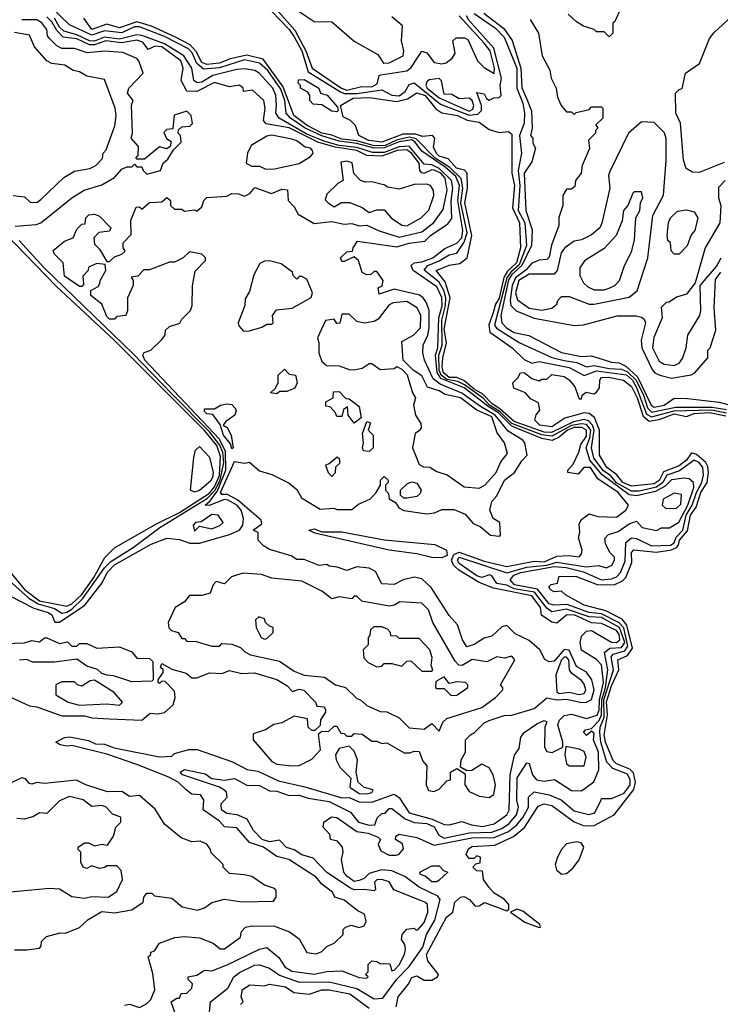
# Model space of a CAD drawing. Extents: x 2668140 to 2765664, y 823621 to 955240.
# Tile 25 of 256: x 2691406 to 2694210, y 853306 to 857249. Entities that reach past the tile are written whole.
import ezdxf

# ---------------------------------------------------------------- set-up
doc = ezdxf.new("R2010")
doc.units = 0

msp = doc.modelspace()

# ---------------------------------------------------------------- linework, layer by layer
at = {"layer": '0CON02XD'}
for points in [[(2691938.3, 853428.3), (2691920, 853495), (2691930, 853505), (2691930, 853515), (2691945, 853520), (2691965, 853550), (2692027, 853573), (2692065, 853576.7), (2692125, 853571.2), (2692180.7, 853550.7), (2692208.3, 853528.3), (2692225, 853527.5), (2692290, 853575), (2692293, 853597), (2692310, 853615), (2692335, 853620), (2692425, 853618), (2692485.7, 853595.7), (2692525, 853567.5), (2692555, 853512.5), (2692593, 853507), (2692615, 853517.5), (2692635, 853537.5), (2692665, 853550), (2692700, 853585), (2692700, 853605), (2692710, 853615), (2692733, 853623), (2692765, 853612.5), (2692785, 853620), (2692793, 853637), (2692786.2, 853666.2), (2692759.3, 853679.3), (2692705, 853722.5), (2692667.5, 853735), (2692657.5, 853755), (2692615, 853786.7), (2692592.5, 853815), (2692482.5, 853885), (2692435, 853898), (2692381.2, 853935), (2692325, 853954), (2692275, 854012.5), (2692225, 854016.7), (2692205, 854038.8), (2692140, 854085), (2692142.5, 854125), (2692130, 854145), (2692095, 854147.5), (2692072.5, 854165), (2692040, 854195), (2692003.3, 854215), (2691875, 854265.6), (2691755, 854307.1), (2691615, 854342), (2691595, 854339.2), (2691567.5, 854345), (2691550, 854355), (2691585, 854374), (2691605, 854377.1), (2691681.7, 854361.7), (2691708.8, 854348.8), (2691745, 854348.1), (2691783.3, 854333.3), (2691965, 854296.2), (2692015, 854300), (2692025, 854310), (2692083.3, 854326.7), (2692116.1, 854326.1), (2692257.1, 854277.1), (2692315.9, 854245.9), (2692358.7, 854238.7), (2692441.2, 854201.2), (2692546.9, 854176.9), (2692695, 854132.5), (2692724.2, 854134.2), (2692765, 854116.4), (2692815, 854115.4), (2692905, 854147.1), (2692925, 854134.2), (2692965, 854072.5), (2693057.1, 854047.1), (2693105, 854026.2), (2693126.1, 854023.9), (2693175, 854037.5), (2693213.9, 854023.9), (2693257.7, 854017.7), (2693305, 854028), (2693355, 854064), (2693365, 854082.5), (2693368.6, 854225), (2693386.1, 854303.9), (2693405, 854330), (2693412, 854375), (2693425, 854393.8), (2693475, 854428.8), (2693505, 854442.5), (2693515, 854437.5), (2693507.5, 854415), (2693506.7, 854335), (2693515, 854317.5), (2693536.4, 854313.6), (2693580, 854335), (2693580, 854355), (2693560, 854425), (2693566.4, 854443.6), (2693585, 854462.5), (2693615, 854468), (2693675, 854450.8), (2693716.8, 854463.2), (2693725, 854483.3), (2693726.1, 854525), (2693741.8, 854595), (2693734, 854665), (2693715, 854686.2), (2693655, 854723.8), (2693649.4, 854755), (2693655, 854780), (2693675, 854800), (2693695, 854803.3), (2693775, 854755.8), (2693795, 854754.4), (2693808.1, 854765), (2693805, 854786.2), (2693795, 854802.5), (2693735, 854831.2), (2693695, 854833.8), (2693624.5, 854865.5), (2693595, 854864), (2693555, 854832.5), (2693535, 854836.7), (2693494.2, 854864.2), (2693490.6, 854895), (2693455, 854941.9), (2693302.1, 854972.1), (2693245, 854995.6), (2693163.8, 855043.8), (2693142.5, 855065), (2693134.2, 855085), (2693143.4, 855106.6), (2693165, 855117.1), (2693265, 855080.6), (2693355, 855058.6), (2693465, 855080), (2693505, 855077.1), (2693555, 855100.8), (2693605, 855103.3), (2693645, 855097.5), (2693655, 855110), (2693656.7, 855125), (2693642.5, 855175), (2693647.5, 855195), (2693645, 855230), (2693655, 855247.5), (2693685, 855270), (2693719.3, 855259.3), (2693795, 855256.7), (2693832.5, 855285), (2693842.5, 855305), (2693801.2, 855355), (2693720, 855410), (2693690, 855455), (2693663.9, 855456.1), (2693641.7, 855428.3), (2693600, 855435), (2693600, 855445), (2693620.7, 855469.3), (2693643.3, 855516.7), (2693651.7, 855548.3), (2693675, 855581.2), (2693674.2, 855605), (2693655.4, 855615.4), (2693625, 855615.3), (2693598.1, 855605), (2693565, 855577.3), (2693536.4, 855563.6), (2693495, 855572.1), (2693375, 855620.6), (2693321.9, 855675), (2693285, 855696.7), (2693185, 855774.1), (2693091.6, 855811.6), (2693076.4, 855836.4), (2693070.7, 855905), (2693079.6, 855935), (2693084, 856055), (2693096.3, 856103.7), (2693095, 856136.7), (2693075, 856179.2), (2692981.2, 856245), (2692973.3, 856265), (2692984.2, 856275.8), (2693015, 856279.4), (2693058.8, 856295), (2693107.9, 856332.1), (2693155, 856354.2), (2693175, 856376), (2693179.6, 856405), (2693159.7, 856525), (2693166.5, 856585), (2693151.5, 856621.5), (2693108.6, 856658.7), (2693015, 856722.5), (2692988.8, 856758.8), (2692975, 856767.5), (2692925, 856759.3), (2692865, 856735.7), (2692824.8, 856734.8), (2692755, 856753.6), (2692685, 856762), (2692615, 856783.4), (2692547.8, 856815), (2692489.5, 856855), (2692472.7, 856875), (2692466.9, 856925), (2692450.4, 856970.4), (2692398.8, 857045), (2692365, 857075.6), (2692305, 857088.5), (2692205, 857056.8), (2692141.2, 857051.2), (2692115, 857073.3), (2692095.8, 857115.8), (2692081.9, 857131.9), (2691985, 857182.5), (2691885, 857220.4), (2691865, 857220.4), (2691815, 857197.1), (2691745, 857204.7), (2691695, 857187.1), (2691605, 857228.6), (2691530.9, 857300.9)], [(2692412.5, 857285), (2692485, 857210), (2692505, 857180.8), (2692535.4, 857125), (2692560.7, 857040.7), (2692690, 856960), (2692705, 856953.6), (2692755, 856953.8), (2692855, 856968.6), (2692895, 856946.4), (2692925, 856944.6), (2692948.6, 856961.4), (2692965, 856990), (2692985, 856996.7), (2693090.6, 856910.6), (2693205, 856866.2), (2693239.4, 856870.6), (2693253.8, 856885), (2693253.8, 856905), (2693235, 856957.5), (2693265, 856952.5), (2693273.6, 856933.6), (2693285, 856927.5), (2693303.6, 856936.4), (2693325, 856937.5), (2693332.5, 856945), (2693328.6, 856985), (2693334.4, 857015), (2693303.3, 857135), (2693203, 857247), (2693194.2, 857265)], [(2692435, 857288.8), (2692507.4, 857207.4), (2692551.5, 857125), (2692575.8, 857055), (2692694.3, 856974.3), (2692715, 856967.3), (2692775, 856981.4), (2692815, 856980), (2692837.1, 856992.9), (2692844.4, 857025), (2692851.1, 857028.9), (2692955.6, 857044.4), (2692972.5, 857057.5), (2693015, 857123.3), (2693035, 857115.8), (2693065, 857078), (2693095, 857072.5), (2693113.3, 857076.7), (2693136.2, 857095), (2693148.8, 857115), (2693140, 857165), (2693153.3, 857176.7), (2693186.1, 857176.1), (2693199.5, 857169.5), (2693238, 857085), (2693265, 857057.5), (2693305, 857033.3), (2693306.2, 857055), (2693288.5, 857125), (2693265, 857155.6), (2693164.2, 857265)], [(2692525, 857282.5), (2692585, 857242.5), (2692655, 857240), (2692745, 857162.5), (2692839.3, 857109.3), (2692862.5, 857075), (2692885, 857076), (2692940, 857105), (2692943.8, 857125), (2692934, 857165), (2692937.5, 857225), (2692895, 857260)], [(2693225, 857274.2), (2693310, 857215), (2693345, 857178.8), (2693396.2, 857055), (2693395.5, 856975), (2693420, 856915), (2693425.6, 856875), (2693425.5, 856834.5), (2693406.7, 856785), (2693414.3, 856715), (2693401.1, 856645), (2693407.5, 856585), (2693401.5, 856485), (2693427.8, 856435), (2693434.4, 856345), (2693405, 856267.5), (2693371.5, 856238.5), (2693355.2, 856214.8), (2693305.8, 856025), (2693313.6, 856013.6), (2693405, 855955.8), (2693535, 855895.8), (2693585, 855884.4), (2693636.2, 855876.2), (2693675, 855859.2), (2693705, 855864.4), (2693765, 855851.5), (2693815, 855849.2), (2693839, 855839), (2693872.7, 855805), (2693902.2, 855745), (2693918.2, 855695), (2693935, 855677.5), (2694032.6, 855697.4), (2694177.6, 855697.6), (2694235, 855687.9)], [(2693264, 857275), (2693343.8, 857213.8), (2693376.3, 857166.3), (2693412.1, 857055), (2693415.7, 856975.7), (2693435, 856931.2), (2693453.9, 856883.9), (2693456.7, 856815), (2693450, 856785), (2693460, 856775), (2693460, 856755), (2693470, 856735), (2693455, 856680), (2693424.3, 856635), (2693432, 856485), (2693457, 856407), (2693454.5, 856345), (2693415.6, 856264.4), (2693375, 856229.1), (2693362.2, 856207.8), (2693332.1, 856065), (2693335.8, 856035), (2693354, 856015), (2693385, 855996), (2693443.9, 855983.9), (2693575, 855916.2), (2693655, 855900), (2693695, 855902.5), (2693775, 855877.5), (2693805, 855874.2), (2693831.8, 855861.8), (2693878.8, 855818.8), (2693933.3, 855705), (2693945, 855696.9), (2693985.3, 855704.7), (2694025, 855733.8), (2694078.3, 855731.7), (2694205, 855717.5), (2694245, 855706.7)], [(2693805, 857280), (2693788.3, 857241.7), (2693780, 857235), (2693780, 857195), (2693765, 857180), (2693745, 857200), (2693715, 857200), (2693705, 857210), (2693663, 857223), (2693635, 857240), (2693600.7, 857270.7)], [(2691346.1, 854546.1), (2691445, 854501.2), (2691475, 854496.7), (2691575, 854461.2), (2691665, 854461.2), (2691695, 854453.3), (2691765, 854448.8), (2691895, 854443.3), (2691928.3, 854471.7), (2691958.8, 854468.8), (2691986, 854474), (2692020, 854505), (2692027.5, 854535), (2692025, 854560), (2691988.3, 854598.3), (2691975, 854600), (2691965, 854590), (2691960, 854595), (2691960, 854605), (2691980, 854635), (2691980, 854645), (2691970, 854655), (2691975, 854670), (2692015, 854647.5), (2692071.7, 854631.7), (2692095, 854612.5), (2692115, 854612.5), (2692165, 854632.5), (2692215, 854630), (2692245, 854642.5), (2692295, 854630), (2692345, 854632.5), (2692435, 854606.7), (2692475, 854582.5), (2692498.3, 854558.3), (2692525, 854567.5), (2692543.6, 854563.6), (2692590, 854515), (2692595, 854500), (2692625, 854497.5), (2692630, 854485), (2692630, 854475), (2692610, 854445), (2692608.3, 854421.7), (2692587.5, 854402.5), (2692575, 854402.5), (2692560, 854415), (2692558.3, 854448.3), (2692505, 854460), (2692455, 854432.5), (2692423.6, 854426.4), (2692390, 854405), (2692340.7, 854389.3), (2692340, 854365), (2692415, 854277.5), (2692435, 854267.5), (2692495, 854260), (2692525, 854262.5), (2692575, 854287.5), (2692610, 854325), (2692601.7, 854388.3), (2692615, 854400), (2692641.7, 854398.3), (2692665, 854420), (2692675, 854420), (2692691.7, 854391.7), (2692705, 854390), (2692715, 854380), (2692735, 854380), (2692745, 854390), (2692777, 854387), (2692815, 854360), (2692835, 854360), (2692855, 854350), (2692875, 854352.5), (2692945, 854312.5), (2692966.7, 854313.3), (2692985, 854320), (2693005, 854317.5), (2693019.3, 854279.3), (2693035, 854260), (2693032.5, 854185), (2693041.7, 854161.7), (2693065, 854157.5), (2693085, 854167.5), (2693115, 854200), (2693130, 854205), (2693130, 854235), (2693155, 854250), (2693188.3, 854228.3), (2693187.5, 854185), (2693205, 854157.5), (2693245, 854138.8), (2693285, 854133.3), (2693303.6, 854146.4), (2693310, 854185), (2693301.2, 854225), (2693285, 854253.3), (2693255, 854267.5), (2693215, 854242.5), (2693195, 854240), (2693170, 854255), (2693172.5, 854285), (2693190, 854315), (2693190, 854365), (2693210, 854385), (2693226.4, 854393.6), (2693265, 854432.5), (2693285, 854442.5), (2693345, 854462.5), (2693376.1, 854463.9), (2693465, 854490), (2693515, 854532.5), (2693555, 854524.4), (2693595, 854527.1), (2693655.6, 854514.4), (2693675, 854515.7), (2693694.3, 854525.7), (2693705.7, 854565.7), (2693695.7, 854605), (2693675, 854636), (2693635, 854658.8), (2693605, 854723.8), (2693585, 854726), (2693545, 854680), (2693525, 854677.5), (2693507, 854687), (2693487.5, 854725), (2693445, 854763.3), (2693389.3, 854789.3), (2693355, 854822.5), (2693335, 854817.5), (2693295, 854780), (2693265, 854772.5), (2693225, 854746.7), (2693195, 854737.5), (2693177.5, 854765), (2693157.5, 854825), (2693125, 854862.5), (2693053.3, 854975), (2693015, 855010), (2692985, 855016.7), (2692940, 855005), (2692905, 854987.5), (2692855, 854990), (2692829.3, 855039.3), (2692805, 855052.5), (2692755, 855057.5), (2692715, 855042.5), (2692677, 855057), (2692645, 855060), (2692635, 855067.5), (2692605, 855063.3), (2692545, 855086.7), (2692515, 855087.5), (2692491.7, 855101.7), (2692405, 855127.5), (2692381.7, 855141.7), (2692360, 855165), (2692360, 855195), (2692340, 855205), (2692375, 855230), (2692372.5, 855245), (2692278.6, 855325), (2692236.9, 855346.9), (2692215, 855348), (2692209.2, 855355), (2692265, 855480), (2692305, 855472.5), (2692325, 855477.5), (2692365, 855442.5), (2692415, 855427.5), (2692485, 855392.5), (2692515, 855367.5), (2692533.6, 855333.6), (2692608.3, 855288.3), (2692665, 855292.5), (2692675, 855287.5), (2692735, 855287.5), (2692761.7, 855308.3), (2692809.3, 855330.7), (2692832.5, 855355), (2692850, 855385), (2692850, 855405), (2692865, 855420), (2692880, 855405), (2692880, 855395), (2692870, 855385), (2692870, 855365), (2692881.7, 855351.7), (2692885, 855330), (2692910, 855315), (2692923.6, 855293.6), (2692943, 855283), (2693035, 855270), (2693066.4, 855273.6), (2693095, 855287.5), (2693145, 855286.7), (2693188.3, 855268.3), (2693220.7, 855230.7), (2693248.8, 855218.8), (2693290, 855185), (2693325, 855180), (2693330, 855185), (2693327.5, 855235), (2693300.7, 855250.7), (2693287.5, 855285), (2693295, 855320), (2693315, 855342.5), (2693346.2, 855405), (2693386.7, 855435), (2693415, 855482.5), (2693437.5, 855505), (2693427.5, 855555), (2693420, 855565), (2693360.8, 855600.8), (2693309.2, 855665), (2693249.5, 855699.5), (2693175, 855753.6), (2693088.9, 855788.9), (2693061.3, 855811.3), (2693026.2, 855885), (2693018.8, 855915), (2693021.2, 855945), (2693039.2, 855985), (2693044.3, 856015), (2693044.2, 856085), (2693034, 856115), (2693021.2, 856135), (2693005.6, 856145.6), (2692905, 856170), (2692845, 856150), (2692840, 856175), (2692857, 856183), (2692860, 856205), (2692835, 856240), (2692825, 856240), (2692811.7, 856228.3), (2692795, 856227.5), (2692777, 856237), (2692762.5, 856285), (2692745, 856300), (2692705, 856280), (2692695, 856280), (2692690, 856295), (2692715, 856320), (2692738.3, 856321.7), (2692740, 856335), (2692758.3, 856361.7), (2692915, 856338.8), (2692965, 856354.2), (2693027.5, 856362.5), (2693050, 856385), (2693118.8, 856431.2), (2693135, 856452.5), (2693133.4, 856523.4), (2693139.6, 856575), (2693134.5, 856605), (2693085, 856652.9), (2693055, 856667.3), (2693025, 856670), (2692965, 856742.9), (2692925, 856740.3), (2692865, 856717.8), (2692817.6, 856717.6), (2692755, 856737), (2692685, 856745.2), (2692622.9, 856762.9), (2692551.9, 856791.9), (2692444.6, 856854.6), (2692430.8, 856875), (2692434, 856905), (2692430.5, 856945), (2692418.5, 856975), (2692364, 857035), (2692346.7, 857045), (2692305, 857052.5), (2692275, 857049.4), (2692178.8, 857025), (2692135, 856998.6), (2692115.7, 856995.7), (2692102.5, 857005), (2692094.4, 857055), (2692062.9, 857105), (2691985, 857153.1), (2691895, 857186.2), (2691875, 857189.1), (2691805, 857171.6), (2691745, 857179.1), (2691705, 857163.3), (2691685, 857164), (2691635, 857188.7), (2691582.9, 857202.9), (2691565, 857219.4), (2691544.5, 857255)], [(2691363.3, 854943.3), (2691462.3, 854892.3), (2691520, 854875), (2691533.8, 854865), (2691546.2, 854836.2), (2691565, 854836), (2691666, 854904), (2691735.8, 854994.2), (2691756.2, 855035), (2691785, 855065.7), (2691931.7, 855148.3), (2691995, 855171.9), (2692045, 855167.5), (2692087, 855153), (2692125, 855153.1), (2692245, 855186.9), (2692285.4, 855204.6), (2692298.6, 855225), (2692301.7, 855251.7), (2692292, 855285), (2692275, 855304.2), (2692240, 855325), (2692225, 855327.5), (2692163.6, 855303.6), (2692147.5, 855305), (2692168.6, 855321.4), (2692197.5, 855362.5), (2692231.1, 855445), (2692229.7, 855519.7), (2692205, 855569.4), (2691906, 855885), (2691898.8, 855905), (2691903.6, 855916.4), (2691930, 855925), (2691973, 855967), (2691987.5, 855985), (2691990, 856005), (2692005, 856020), (2692046.4, 856033.6), (2692055, 856050), (2692090, 856085), (2692096.7, 856105), (2692097, 856183), (2692108.3, 856241.7), (2692150, 856285), (2692150, 856295), (2692135, 856310), (2692085, 856320), (2692060, 856295), (2692025, 856277.5), (2692005, 856277.5), (2691925, 856247.5), (2691903, 856247), (2691878.3, 856221.7), (2691851.7, 856218.3), (2691860, 856205), (2691860, 856185), (2691837.5, 856135), (2691837.5, 856085), (2691830, 856065), (2691795, 856060), (2691785, 856050), (2691765, 856050), (2691755, 856060), (2691735, 856110), (2691690, 856145), (2691690, 856165), (2691720, 856180), (2691727, 856193), (2691727.5, 856205), (2691750, 856245), (2691748.3, 856268.3), (2691715, 856272.5), (2691681.7, 856258.3), (2691680, 856245), (2691658.3, 856221.7), (2691661.7, 856188.3), (2691655, 856180), (2691645, 856180), (2691585, 856222.5), (2691580, 856275), (2691545, 856310), (2691540, 856325), (2691585, 856362.5), (2691620, 856375), (2691635, 856410), (2691655, 856430), (2691668.3, 856431.7), (2691670, 856455), (2691683, 856467), (2691705, 856470), (2691725, 856462.5), (2691770, 856415), (2691765, 856402.5), (2691723, 856397), (2691702.5, 856375), (2691705, 856350), (2691725, 856330), (2691755, 856280), (2691765, 856280), (2691785, 856300), (2691815, 856310), (2691828.3, 856321.7), (2691820, 856335), (2691820, 856355), (2691851.7, 856388.3), (2691850, 856445), (2691871.7, 856498.3), (2691885, 856500), (2691895, 856490), (2691925, 856517.5), (2691975, 856520), (2691995, 856537.5), (2692010, 856525), (2692010, 856505), (2692025, 856490), (2692055, 856490), (2692065, 856482.5), (2692105, 856487.5), (2692115, 856482.5), (2692135, 856500), (2692142.5, 856525), (2692155, 856537.5), (2692235, 856542.5), (2692255, 856552.5), (2692281.7, 856551.7), (2692305, 856542.5), (2692326.4, 856553.6), (2692346.4, 856576.4), (2692413.3, 856553.3), (2692455, 856570), (2692478.3, 856568.3), (2692480, 856525), (2692505, 856500), (2692520.7, 856470.7), (2692585, 856432.5), (2692655, 856441.2), (2692705, 856430), (2692735, 856432.5), (2692765, 856423.3), (2692795, 856426.7), (2692845, 856403.3), (2692925, 856378), (2693015, 856400), (2693062.7, 856437.3), (2693101.2, 856488.8), (2693117, 856567), (2693108.9, 856615), (2693091.4, 856635), (2693065, 856646.5), (2693055, 856648.1), (2693025, 856632.9), (2693015, 856636), (2693007.5, 856645), (2693004.2, 856675), (2692995, 856687.1), (2692974.3, 856715), (2692955, 856727.5), (2692916.7, 856725), (2692855, 856701.9), (2692795.4, 856705.4), (2692755, 856725.3), (2692668.2, 856738.3), (2692599.2, 856759.2), (2692484.2, 856815.8), (2692392.3, 856832.3), (2692381.2, 856845), (2692388.8, 856895), (2692382.5, 856925), (2692337, 856967), (2692301.7, 856961.7), (2692300, 856975), (2692285, 856987.5), (2692245, 856980), (2692185, 856997.5), (2692115, 856962), (2692075, 856963.3), (2692052.5, 857005), (2692060, 857055), (2692051.2, 857085), (2691975, 857140.5), (2691947.1, 857142.9), (2691920, 857130), (2691899.1, 857159.1), (2691875, 857166.9), (2691813.6, 857156.4), (2691750, 857165), (2691705, 857148.8), (2691685, 857149.1), (2691635, 857171.9), (2691579.7, 857179.7), (2691553.8, 857206.2), (2691535, 857240.8), (2691515, 857260.6)], [(2691388.3, 856421.7), (2691471.7, 856428.3), (2691490, 856435), (2691613.9, 856536.1), (2691664.1, 856565.9), (2691735, 856587.5), (2691785, 856617.5), (2691815, 856650), (2691835, 856660), (2691855, 856660), (2691865, 856670), (2691875, 856660), (2691895, 856660), (2691900, 856645), (2691915, 856630), (2691970, 856645), (2691980, 856675), (2691999.3, 856690.7), (2692021.7, 856728.3), (2692051.7, 856758.3), (2692050, 856785), (2692040, 856795), (2692041.7, 856808.3), (2692055, 856820), (2692087, 856823), (2692097, 856833), (2692092.5, 856865), (2692075, 856882.5), (2692023.6, 856866.4), (2692018.3, 856811.7), (2691995, 856810), (2691983, 856797), (2691993.3, 856773.3), (2692011.7, 856761.7), (2692008.3, 856741.7), (2691995, 856732.5), (2691965, 856740), (2691905, 856690), (2691875, 856690), (2691870, 856695), (2691880, 856705), (2691881.7, 856741.7), (2691852.5, 856775), (2691857.5, 856795), (2691853.3, 856906.7), (2691860, 856925), (2691837.5, 856955), (2691842.5, 856975), (2691900, 857035), (2691883.3, 857085), (2691875, 857093.3), (2691818.3, 857118.3), (2691745, 857123.3), (2691676.4, 857116.4), (2691625, 857133.3), (2691574.2, 857134.2), (2691554.2, 857144.2), (2691523.3, 857175), (2691516.7, 857185), (2691515, 857210), (2691495, 857236.7), (2691475, 857248), (2691415, 857249.2)], [(2692111.5, 857121.5), (2692088.5, 857148.5), (2692029.8, 857179.8), (2691932.7, 857222.7), (2691875, 857241.1), (2691805, 857216.2), (2691755, 857231.2), (2691695, 857210), (2691662.5, 857255)], [(2693449.3, 857249.3), (2693482.5, 857195), (2693497.5, 857105), (2693527, 857047), (2693532.5, 857015), (2693552.5, 856975), (2693558.3, 856938.3), (2693572.5, 856905), (2693595, 856880), (2693615, 856880), (2693625, 856870), (2693633, 856877), (2693685, 856890), (2693695, 856900), (2693735, 856900), (2693740, 856895), (2693740, 856855), (2693711.7, 856828.3), (2693720, 856815), (2693710, 856805), (2693710, 856795), (2693683, 856767), (2693687, 856733), (2693657.5, 856665), (2693652.5, 856635), (2693630, 856605), (2693628.3, 856581.7), (2693615, 856570), (2693595, 856570), (2693580, 856545), (2693580, 856505), (2693563.6, 856456.4), (2693563.3, 856425), (2693534.2, 856345.8), (2693525, 856297.5), (2693515, 856288.8), (2693485, 856286), (2693455, 856274), (2693432.7, 856247.3), (2693390.4, 856215), (2693377.5, 856185), (2693368.8, 856125), (2693371.9, 856105), (2693393, 856083), (2693465, 856054.2), (2693625, 856023.8), (2693663, 856027), (2693797, 856063), (2693873, 856063), (2693895, 856057.5), (2693905, 856050), (2693910, 856035), (2693893.8, 855965), (2693896, 855935), (2693937.7, 855847.7), (2693947.5, 855835), (2693967.5, 855825), (2694015, 855814)], [(2694225, 856676.7), (2694125, 856637.5), (2694098.3, 856638.3), (2694073, 856653), (2694063, 856687), (2694050, 856835), (2694032.5, 856875), (2694030, 856955), (2694045, 856970), (2694057, 856973), (2694070, 857035), (2694126.1, 857073.9), (2694166.7, 857173.3), (2694183.6, 857196.4), (2694255, 857262.5)], [(2691380, 856545), (2691425, 856540), (2691448.3, 856518.3), (2691475, 856517.5), (2691490.7, 856529.3), (2691583, 856617), (2691625, 856642.5), (2691687, 856653), (2691710, 856665), (2691737, 856693), (2691740, 856715), (2691751.7, 856728.3), (2691786.4, 856823.6), (2691792.5, 856865), (2691787.5, 856895), (2691745, 857010), (2691675, 857022.5), (2691645, 857040), (2691620, 857045), (2691586.4, 857066.4), (2691535, 857073.3), (2691513.9, 857083.9), (2691465, 857140), (2691445, 857186.7), (2691385, 857197.5)], [(2692043.9, 853223.9), (2692012.5, 853315), (2692035, 853330), (2692045, 853330), (2692051.7, 853348.3), (2692075, 853350), (2692095, 853370), (2692097, 853387), (2692080, 853405), (2692080, 853415), (2692115, 853422.5), (2692145, 853442.5), (2692175, 853440), (2692236.2, 853463.8), (2692365, 853526.7), (2692395, 853532.5), (2692443, 853493), (2692467.5, 853455), (2692495, 853438.8), (2692585, 853426.2), (2692635, 853436.7), (2692695, 853440), (2692765, 853412.5), (2692795, 853410), (2692800, 853415), (2692790, 853425), (2692800, 853435), (2692800, 853465), (2692815, 853480), (2692835, 853477.5), (2692848.3, 853468.3), (2692887, 853467), (2692895, 853440), (2692905, 853442.5), (2692925, 853463.8), (2692946.2, 853505), (2692950, 853525), (2692947.5, 853545), (2692934, 853565), (2692936.2, 853585), (2692955, 853606.7), (2692985, 853610), (2692993, 853603), (2693000, 853605), (2693025, 853632.5), (2693040, 853675), (2693037.5, 853705), (2693027.5, 853715), (2692903.9, 853763.9), (2692885, 853796.7), (2692855, 853805.7), (2692835, 853803.8), (2692826.2, 853795), (2692830, 853765), (2692825, 853760), (2692785, 853766), (2692745, 853763.8), (2692730.3, 853770.3), (2692635, 853833.3), (2692580.7, 853890.7), (2692535, 853903.8), (2692504.2, 853924.2), (2692474.1, 853934.1), (2692445, 853962.5), (2692405, 853956), (2692376.7, 853965), (2692341.2, 854001.2), (2692316.4, 854046.4), (2692276.2, 854063.8), (2692235, 854070), (2692213.8, 854085), (2692212, 854108), (2692236, 854135), (2692233.3, 854155), (2692223.3, 854165), (2692205.8, 854175.8), (2692057.5, 854225), (2692047.5, 854235), (2692065, 854245.8), (2692148.8, 854228.8), (2692175, 854210), (2692225, 854203.8), (2692265, 854210), (2692315, 854183.8), (2692365, 854182.5), (2692405, 854160), (2692435, 854159.2), (2692485, 854142.5), (2692525, 854143.3), (2692560.7, 854130.7), (2692645, 854117.5), (2692730, 854075), (2692762.5, 854035), (2692805, 854022.5), (2692827.5, 854025), (2692837, 854053), (2692855, 854070), (2692868.3, 854071.7), (2692885, 854090), (2692895, 854090), (2692948.6, 854048.6), (2692985, 854034), (2693035, 854030), (2693065, 854016), (2693083.6, 853983.6), (2693105, 853971.1), (2693205, 853992.2), (2693295, 853995.6), (2693335, 854010), (2693365, 854030), (2693394, 854065), (2693402, 854095), (2693395, 854122.5), (2693397.3, 854212.7), (2693435, 854272.5), (2693445, 854270), (2693458, 854225), (2693474.3, 854204.3), (2693505, 854198.6), (2693546.2, 854206.2), (2693615, 854162.5), (2693655, 854160), (2693703.8, 854196.2), (2693723.8, 854245), (2693722.5, 854315), (2693702.5, 854365), (2693705, 854390), (2693695, 854400), (2693675, 854382.5), (2693662.5, 854395), (2693670, 854405), (2693695, 854410), (2693725, 854441.9), (2693734.6, 854465), (2693735.2, 854525), (2693750.2, 854575), (2693760, 854645), (2693746, 854715), (2693767.9, 854732.1), (2693815, 854734.5), (2693827.3, 854755), (2693806.4, 854815), (2693735, 854854.5), (2693685, 854857.9), (2693595, 854888.5), (2693535, 854877.1), (2693515, 854892.5), (2693465.8, 854955.8), (2693385, 854969.2), (2693355, 854984.5), (2693315, 854990.6), (2693295, 855022), (2693285.7, 855025.7), (2693255, 855015.6), (2693235, 855022.2), (2693165, 855071.4), (2693158.1, 855085), (2693165, 855096.5), (2693355, 855033.3), (2693435, 855056.2), (2693515, 855064.2), (2693555, 855076.5), (2693672.7, 855057.3), (2693723, 855063), (2693755, 855053.3), (2693775.9, 855064.1), (2693786.7, 855085), (2693786.2, 855096.2), (2693767.5, 855115), (2693750.7, 855150.7), (2693748.3, 855171.7), (2693763, 855187), (2693801.2, 855198.8), (2693845, 855230), (2693875, 855240), (2693897.5, 855215), (2693955, 855203.3), (2693975, 855213.3), (2694006.4, 855213.6), (2694043.6, 855236.4), (2694080.5, 855305), (2694104.2, 855375), (2694103.3, 855395), (2694085, 855410), (2694065, 855413.3), (2694015, 855406.2), (2693988.8, 855381.2), (2693950.8, 855359.2), (2693875, 855342.2), (2693845, 855346.5), (2693736.5, 855426.5), (2693687.8, 855485), (2693673.3, 855535), (2693688, 855575), (2693691.1, 855605), (2693675, 855627.3), (2693655, 855631.1), (2693615, 855624.2), (2693535, 855581.5), (2693495, 855586.7), (2693375, 855632.4), (2693328.8, 855678.8), (2693286.8, 855705), (2693261.7, 855731.7), (2693186.1, 855786.1), (2693159.8, 855799.8), (2693115, 855808.3), (2693092.4, 855825), (2693084.3, 855845), (2693084, 855905), (2693096.2, 855945), (2693094.8, 856045.3), (2693110, 856105), (2693111.1, 856135), (2693103.6, 856165), (2693085, 856197.5), (2693024.2, 856245.8), (2693038.8, 856265), (2693085, 856283.1), (2693125, 856307.5), (2693155, 856313.8), (2693185, 856358), (2693196.2, 856395), (2693171.8, 856515), (2693178.9, 856575), (2693172.9, 856612.9), (2693127.4, 856657.4), (2693068.2, 856695), (2692992.3, 856772.3), (2692965, 856778.8), (2692913.8, 856766.2), (2692868, 856745), (2692825, 856744.3), (2692755, 856763.7), (2692695, 856770), (2692655, 856786.7), (2692615, 856794.7), (2692556, 856825), (2692502.9, 856865), (2692460.9, 856980.9), (2692380.7, 857090.7), (2692315, 857107.1), (2692248.2, 857091.8), (2692205, 857074.4), (2692155, 857070), (2692135, 857078), (2692111.5, 857121.5)], [(2692675, 856880), (2692655, 856882.5), (2692615, 856907.5), (2692580.7, 856910.7), (2692567.5, 856925), (2692567.5, 856945), (2692559.3, 856959.3), (2692530, 856975), (2692530, 856985), (2692520, 856995), (2692521.7, 857008.3), (2692545, 857010), (2692602.5, 856975), (2692610, 856955), (2692636.4, 856946.4), (2692678.3, 856898.3), (2692680, 856885), (2692675, 856880)], [(2693205, 856882.7), (2693219.4, 856890.6), (2693223.1, 856905), (2693216.9, 856925), (2693205.4, 856935.4), (2693165, 856932), (2693135, 856950), (2693105, 856951.2), (2693094, 857004), (2693085, 857013.3), (2693045, 857008), (2693035, 857000), (2693031.9, 856985), (2693036.9, 856975), (2693085, 856935.8), (2693205, 856882.7)], [(2692162.5, 853245), (2692170, 853315), (2692239.5, 853370.5), (2692263.3, 853415), (2692285, 853433.3), (2692345, 853462.5), (2692365, 853463.3), (2692405, 853450), (2692445, 853422), (2692525, 853394), (2692645, 853395.7), (2692755, 853369.2), (2692825, 853328), (2692859.4, 853330.6), (2692915, 853406.2), (2692965, 853457.5), (2693018.8, 853535), (2693033.8, 853585), (2693066.9, 853643.1), (2693088.8, 853725), (2693078.8, 853738.8), (2693004.3, 853774.3), (2692947, 853817), (2692895, 853840), (2692853.6, 853843.6), (2692805, 853828.8), (2692785, 853808.8), (2692765, 853800.8), (2692745, 853798), (2692715, 853818.8), (2692703.8, 853835), (2692693.3, 853885), (2692700, 853915), (2692697.5, 853935), (2692678.3, 853958.3), (2692650, 853965), (2692647.5, 853985), (2692620, 854015), (2692622.5, 854035), (2692653.6, 854056.4), (2692675, 854053.3), (2692755, 853998), (2692801.2, 853991.2), (2692840, 853975), (2692850, 853965), (2692840, 853945), (2692850.7, 853920.7), (2692885, 853903.3), (2692913, 853903), (2692925, 853907.5), (2692941.7, 853928.3), (2692938.3, 853948.3), (2692910, 853965), (2692911.7, 853978.3), (2692925, 853987.5), (2692995, 853974), (2693065, 853942.5), (2693215, 853972.2), (2693305, 853973.1), (2693362.6, 853997.4), (2693396.2, 854023.8), (2693421.4, 854055), (2693442.5, 854095), (2693442.5, 854135), (2693465, 854156.7), (2693525, 854144), (2693572.5, 854125), (2693625, 854080), (2693683.9, 854066.1), (2693707.3, 854072.7), (2693732.5, 854125), (2693735, 854130), (2693775, 854130), (2693825, 854150.8), (2693849.5, 854185), (2693849.5, 854205), (2693837.9, 854227.9), (2693779.4, 854249.4), (2693755.7, 854275), (2693731.8, 854355), (2693727.9, 854395), (2693729.1, 854415), (2693744.7, 854455.3), (2693744.3, 854525), (2693782.2, 854645), (2693772.7, 854697.3), (2693781.5, 854708.5), (2693828.4, 854721.6), (2693840.4, 854739.6), (2693823.2, 854813.3), (2693805, 854833.8), (2693735, 854870), (2693683.3, 854875), (2693597.2, 854907.2), (2693545, 854904.3), (2693525, 854910), (2693477.9, 854967.9), (2693386.7, 854985), (2693368.6, 855005), (2693384, 855025), (2693411.2, 855035), (2693545, 855059.6), (2693592.5, 855055), (2693662.7, 855037.3), (2693735, 855005.7), (2693775, 855009.4), (2693795, 855017.5), (2693810.8, 855035), (2693829.1, 855080.9), (2693831.2, 855155), (2693855, 855174), (2693875, 855171.2), (2693935, 855141.9), (2694010, 855145), (2694025, 855154.2), (2694033.1, 855176.9), (2694060, 855205), (2694073.1, 855265), (2694097.9, 855305), (2694114.7, 855355.3), (2694136.5, 855395), (2694143.3, 855425), (2694140.5, 855455), (2694125.6, 855475), (2694105, 855484.4), (2694047.3, 855442.7), (2693995.7, 855425), (2693979.5, 855395), (2693955, 855376.9), (2693885, 855360.8), (2693855, 855361.2), (2693794.8, 855394.8), (2693771.6, 855421.6), (2693742.3, 855442.2), (2693703.5, 855493.5), (2693694.5, 855535), (2693705.4, 855605.4), (2693698.5, 855625), (2693682.5, 855642.5), (2693665, 855648.2), (2693621.9, 855638.1), (2693533.8, 855596.2), (2693505, 855597.1), (2693385, 855639.6), (2693329.5, 855689.5), (2693295, 855711.5), (2693259.7, 855749.7), (2693225, 855769.1), (2693184.1, 855804.1), (2693155, 855815.7), (2693125, 855816.7), (2693102.2, 855835), (2693096.8, 855856.8), (2693099.4, 855895), (2693114.5, 855955), (2693105, 856010), (2693129.4, 856135), (2693108.9, 856198.9), (2693073.3, 856245), (2693125, 856266.2), (2693167.7, 856272.3), (2693196.2, 856295), (2693216, 856385), (2693186.9, 856515), (2693197.5, 856575), (2693196.2, 856635), (2693186, 856646), (2693154.2, 856655), (2693121.2, 856691.2), (2693085, 856702.5), (2693075, 856712), (2693062.5, 856737.5), (2693066.7, 856775), (2693057.5, 856785), (2693018.3, 856781.7), (2692990.5, 856790.5), (2692938.8, 856791.2), (2692855, 856759.2), (2692803.3, 856765), (2692763.3, 856785), (2692750, 856825), (2692730, 856845), (2692700.7, 856860.7), (2692690, 856905), (2692740, 856935), (2692805, 856938), (2692915, 856922), (2692958, 856932), (2692995, 856955.8), (2693029.2, 856945), (2693072, 856892), (2693096, 856876), (2693157.5, 856865), (2693196.9, 856846.9), (2693245, 856839.2), (2693285, 856810), (2693325, 856796.7), (2693361.7, 856801.7), (2693375, 856790), (2693375.8, 856635), (2693385.6, 856585), (2693378.6, 856495), (2693405.6, 856435), (2693410, 856335), (2693394.4, 856275), (2693358.4, 856241.6), (2693343.4, 856216.6), (2693325, 856133.8), (2693309.7, 856110.3), (2693301.4, 856075), (2693283.6, 856026.4), (2693287.8, 855997.8), (2693376.7, 855935), (2693425, 855887.5), (2693455, 855873.3), (2693485, 855880), (2693605.5, 855855.5), (2693665, 855824), (2693715, 855843.3), (2693835, 855826.9), (2693857.9, 855805), (2693875, 855775.6), (2693915, 855668.6), (2693935, 855658.2), (2694025, 855682.9), (2694175, 855686.3), (2694235, 855674.2)], [(2693496.1, 856086.1), (2693535, 856093.3), (2693555, 856110), (2693560, 856125), (2693575, 856140), (2693605, 856140), (2693685, 856110), (2693705, 856110), (2693845, 856137.5), (2693877, 856163), (2693920, 856295), (2693940, 856465), (2693983, 856547), (2693993.8, 856685), (2693993, 856773), (2693986.1, 856796.1), (2693945, 856837.5), (2693895, 856840), (2693842.5, 856795), (2693768.3, 856641.7), (2693762.5, 856625), (2693767.5, 856575), (2693736.4, 856433.6), (2693727.5, 856415), (2693695, 856387.5), (2693655, 856367.5), (2693625, 856362.5), (2693587.5, 856335), (2693573.3, 856315), (2693557.5, 856245), (2693545, 856230), (2693445, 856230), (2693403.3, 856205), (2693390.6, 856155), (2693397.7, 856127.7), (2693444.4, 856094.4), (2693496.1, 856086.1)], [(2692390.7, 856650.7), (2692425, 856652), (2692525, 856673.3), (2692569.3, 856700.7), (2692580, 856715), (2692577.5, 856725), (2692570, 856735), (2692548.3, 856738.3), (2692515, 856763.3), (2692495, 856770), (2692415, 856786.7), (2692395, 856783.3), (2692332.5, 856745), (2692317.5, 856715), (2692312.5, 856675), (2692333, 856663), (2692365, 856662.5), (2692390.7, 856650.7)], [(2692955, 856424), (2693012.5, 856455), (2693043.6, 856486.4), (2693063.3, 856545), (2693062.5, 856565), (2693050, 856585), (2693035, 856590), (2692985, 856588.8), (2692925, 856570), (2692878.3, 856578.3), (2692867, 856587), (2692815, 856600), (2692788.3, 856598.3), (2692770, 856605), (2692743, 856633), (2692736.4, 856676.4), (2692715, 856682.5), (2692691.7, 856678.3), (2692700, 856605), (2692680, 856595), (2692635, 856550), (2692628.3, 856528.3), (2692640, 856515), (2692665, 856500), (2692693.6, 856516.4), (2692726.7, 856516.7), (2692776.7, 856496.7), (2692805, 856477.5), (2692835, 856487.5), (2692865, 856487.5), (2692893.9, 856453.9), (2692935, 856426.7), (2692955, 856424)], [(2694230, 856605), (2694203, 856577), (2694202.5, 856535), (2694212.5, 856505), (2694207.5, 856435), (2694150, 856335), (2694110, 856195), (2694075, 856150), (2694035, 856137.5), (2694005, 856117.5), (2693993, 856117), (2693973.6, 856096.4), (2693976.7, 856055), (2693944.2, 855975.8), (2693938.8, 855935), (2693965, 855881.2), (2693985, 855868.8), (2694025, 855863.8)], [(2693745, 856166.7), (2693765, 856173.3), (2693787.5, 856185), (2693806.1, 856203.9), (2693825, 856260), (2693856.4, 856323.6), (2693867, 856367), (2693872.5, 856455), (2693887.5, 856485), (2693890, 856515), (2693900, 856535), (2693895, 856560), (2693865, 856560), (2693860, 856555), (2693840, 856505), (2693822.5, 856485), (2693817, 856443), (2693792.5, 856385), (2693745, 856332.5), (2693667, 856283), (2693647.5, 856255), (2693647.5, 856225), (2693662.5, 856195), (2693679.3, 856179.3), (2693705, 856166.7), (2693745, 856166.7)], [(2694045, 856310), (2694025, 856310), (2694013, 856323), (2694010, 856355), (2694000, 856365), (2693997.5, 856385), (2694003, 856437), (2694010, 856455), (2694038.3, 856481.7), (2694075, 856487.5), (2694105, 856480), (2694120, 856455), (2694107.5, 856405), (2694093, 856387), (2694077, 856343), (2694045, 856310)], [(2691295, 855122.9), (2691425, 854966.7), (2691485, 854921.5), (2691595, 854900), (2691615, 854908.9), (2691655, 854946.5), (2691702.1, 855015), (2691746, 855095), (2691785, 855134.3), (2691950.9, 855229.1), (2692045.6, 855275), (2692165, 855353.2), (2692185, 855378.1), (2692205, 855424), (2692209.4, 855499.4), (2692195, 855543.1), (2692145, 855603.5), (2691783.5, 855965), (2691552.1, 856182.1), (2691350.5, 856390.5)], [(2691363.6, 855003.6), (2691441.9, 854931.9), (2691479.2, 854909.2), (2691545, 854891.1), (2691575, 854872.5), (2691595, 854875.6), (2691615, 854888.5), (2691658.8, 854931.2), (2691745, 855054.3), (2691770.5, 855079.5), (2691860, 855135), (2691966.7, 855215), (2692157.2, 855332.8), (2692186.7, 855363.3), (2692208.6, 855405), (2692223.1, 855475), (2692218.6, 855515), (2692207.2, 855545), (2692166.8, 855596.8), (2692015, 855750.8), (2691860.4, 855910.4), (2691503.1, 856255), (2691404, 856365)], [(2694025, 855863.8), (2694045, 855873.3), (2694058.3, 855891.7), (2694073.3, 855935), (2694080, 855985), (2694127.5, 856065), (2694132.5, 856085), (2694130, 856185), (2694195, 856260), (2694213.3, 856295)], [(2692301.7, 856001.7), (2692325, 856002.5), (2692375, 856017.5), (2692395, 856030), (2692415, 856030), (2692420, 856035), (2692417.5, 856065), (2692433, 856087), (2692496.4, 856093.6), (2692573, 856137), (2692577.5, 856155), (2692555, 856210), (2692535, 856220), (2692525, 856220), (2692515, 856210), (2692500, 856225), (2692498.3, 856238.3), (2692451.7, 856271.7), (2692405, 856283.3), (2692385, 856282.5), (2692367, 856273), (2692343, 856227), (2692325, 856160), (2692308.3, 856131.7), (2692307.5, 856105), (2692280, 856035), (2692283, 856023), (2692301.7, 856001.7)], [(2694015, 855814), (2694093.6, 855826.4), (2694107.5, 855835), (2694160, 855895), (2694160, 855925), (2694170, 855935), (2694192.5, 856005), (2694185.6, 856095.6), (2694191.2, 856208.8), (2694212.5, 856237.5)], [(2693245, 855372.5), (2693267.5, 855385), (2693313.3, 855435), (2693331.2, 855478.8), (2693357.7, 855512.3), (2693346.7, 855555), (2693317.5, 855595), (2693295, 855658.1), (2693235.5, 855685.5), (2693170, 855735), (2693108.3, 855748.3), (2693085, 855763.3), (2693037.5, 855777.5), (2693015, 855822.5), (2692980, 855845), (2692940, 855885), (2692935, 855960), (2692982.5, 855985), (2693010, 856015), (2693011.2, 856065), (2692996.7, 856095), (2692955, 856120), (2692900, 856115), (2692885, 856107.5), (2692840.7, 856049.3), (2692825, 856040), (2692785, 856033.3), (2692755, 856040), (2692725, 856070), (2692695, 856070), (2692687, 856033), (2692675, 856032.5), (2692665, 856050), (2692630, 856045), (2692597.5, 855975), (2692603.3, 855955), (2692602.5, 855915), (2692615, 855880), (2692633.6, 855863.6), (2692685, 855862.5), (2692725, 855847.5), (2692743, 855847), (2692777, 855853), (2692805, 855872.5), (2692815, 855872.5), (2692848.3, 855848.3), (2692905, 855852.5), (2692915, 855860), (2692935, 855850), (2692957, 855827), (2692977.5, 855755), (2692990, 855735), (2692982.5, 855705), (2692990, 855665), (2693011.7, 855631.7), (2693012.5, 855615), (2693006.4, 855603.6), (2692988.3, 855591.7), (2692977.5, 855535), (2693005, 855467.5), (2693021.7, 855458.3), (2693047, 855457), (2693075, 855440), (2693116.7, 855426.7), (2693185, 855377.5), (2693245, 855372.5)], [(2692435, 855750), (2692410, 855755), (2692428.3, 855771.7), (2692440, 855795), (2692440, 855825), (2692465, 855850), (2692485, 855830), (2692510, 855825), (2692516.7, 855795), (2692506.4, 855773.6), (2692475, 855760), (2692445, 855760), (2692435, 855750)], [(2693795.7, 855425.7), (2693756.2, 855455), (2693726.7, 855505), (2693726, 855605), (2693705.8, 855655.8), (2693685, 855671.2), (2693665, 855674), (2693587.5, 855652.5), (2693535, 855618.8), (2693487.5, 855625), (2693467.5, 855645), (2693473.3, 855666.7), (2693487.5, 855685), (2693482.5, 855715), (2693450.7, 855730.7), (2693430, 855755), (2693383, 855773), (2693380, 855795), (2693400, 855815), (2693410, 855835), (2693425, 855836.2), (2693455, 855812.5), (2693485, 855802.5), (2693495, 855810), (2693515, 855810), (2693535, 855827.5), (2693585, 855820), (2693605, 855806.7), (2693628.3, 855778.3), (2693645, 855730), (2693655, 855730), (2693657.5, 855745), (2693672.5, 855757.5), (2693705, 855750), (2693715, 855756.7), (2693726.7, 855775), (2693727.5, 855805), (2693735, 855816.7), (2693762.5, 855817.5), (2693822.5, 855805), (2693855, 855780), (2693877.3, 855735), (2693901.6, 855661.6), (2693925, 855640.9), (2693965, 855647.5), (2694025, 855670), (2694075, 855660), (2694105, 855671.9), (2694166.2, 855676.2), (2694232.6, 855662.6)], [(2692745, 855632.5), (2692720, 855665), (2692718.3, 855698.3), (2692701.7, 855688.3), (2692695, 855660), (2692675, 855660), (2692670, 855675), (2692648.3, 855698.3), (2692631.7, 855701.7), (2692631.7, 855718.3), (2692660, 855735), (2692661.7, 855758.3), (2692685, 855760), (2692711.7, 855731.7), (2692725, 855730), (2692765, 855700), (2692772.5, 855655), (2692745, 855632.5)], [(2692255, 855530), (2692250, 855550), (2692221.2, 855585), (2692208.3, 855628.3), (2692178.3, 855668.3), (2692155, 855670), (2692145, 855680), (2692145, 855690), (2692185, 855690), (2692210, 855705), (2692235, 855711.2), (2692255, 855707.5), (2692267.5, 855695), (2692272.5, 855685), (2692267.5, 855665), (2692230.7, 855639.3), (2692220, 855625), (2692236.4, 855616.4), (2692252.5, 855585), (2692260, 855535), (2692255, 855530)], [(2692805, 855520), (2692781.7, 855521.7), (2692777.5, 855535), (2692782.5, 855555), (2692778.3, 855591.7), (2692795, 855640), (2692810, 855635), (2692800, 855605), (2692820, 855585), (2692820, 855535), (2692805, 855520)], [(2692105, 855356.7), (2692090, 855365), (2692102.5, 855495), (2692110, 855525), (2692125, 855540), (2692165, 855496.7), (2692179.5, 855435), (2692178.1, 855415), (2692169.2, 855400.8), (2692125, 855362.9), (2692105, 855356.7)], [(2692912.5, 853295), (2692921.2, 853335), (2692961.2, 853385), (2692975, 853412.5), (2692995, 853420), (2693025, 853402.5), (2693055, 853402.5), (2693077.5, 853415), (2693082.5, 853425), (2693039.3, 853479.3), (2693034.2, 853505), (2693113.8, 853655), (2693140, 853675), (2693147.5, 853715), (2693170, 853735), (2693183.3, 853736.7), (2693206.7, 853725), (2693228.3, 853698.3), (2693245, 853700), (2693266.4, 853713.6), (2693355, 853680), (2693363.3, 853686.7), (2693363.8, 853705), (2693345, 853726.7), (2693305, 853751.2), (2693283.3, 853775), (2693262.5, 853805), (2693258.3, 853838.3), (2693235, 853840), (2693220, 853855), (2693231.7, 853868.3), (2693248.3, 853871.7), (2693250, 853895), (2693235, 853900), (2693225, 853890), (2693205, 853890), (2693192.5, 853905), (2693201.7, 853928.3), (2693215, 853937.5), (2693307.5, 853942.5), (2693382.1, 853977.9), (2693425.7, 854014.3), (2693480.3, 854099.7), (2693505, 854108), (2693535, 854102), (2693625, 854036.2), (2693665, 854020), (2693705, 854021.2), (2693785, 854063.8), (2693863.8, 854166.2), (2693870, 854195), (2693862.2, 854232.2), (2693847.8, 854247.8), (2693795, 854269.2), (2693781.7, 854281.7), (2693750, 854355), (2693745.6, 854385), (2693758.8, 854465), (2693755, 854517.5), (2693775, 854581.2), (2693804.4, 854645), (2693800, 854685), (2693837.9, 854702.1), (2693858.7, 854731.3), (2693836.1, 854823.9), (2693817.5, 854847.5), (2693751.5, 854881.5), (2693665, 854904.2), (2693590, 854945), (2693575, 854960), (2693545, 854957.5), (2693530, 854965), (2693523, 854977), (2693533, 854987), (2693558.3, 854991.7), (2693565, 855020), (2693635, 855018.8), (2693716.7, 854986.7), (2693785, 854985.7), (2693818.9, 855001.1), (2693832.5, 855015), (2693855.8, 855075), (2693854.3, 855115.7), (2693863.9, 855126.1), (2693955, 855117.1), (2694015, 855126.4), (2694034.2, 855135), (2694043.1, 855145), (2694046.7, 855165), (2694078.3, 855201.7), (2694090, 855265), (2694113.1, 855296.9), (2694132.5, 855355), (2694156.9, 855395), (2694162.5, 855435), (2694160, 855460), (2694151.4, 855475), (2694115, 855508), (2694095, 855513.8), (2694074.3, 855485), (2694045, 855462.2), (2693982.3, 855437.7), (2693965, 855402.9), (2693945, 855390.5), (2693855, 855380.6), (2693820, 855395), (2693795.7, 855425.7)], [(2692655, 855420), (2692670, 855435), (2692671.7, 855458.3), (2692687, 855473), (2692687, 855487), (2692677, 855497), (2692645, 855470), (2692630, 855465), (2692640, 855435), (2692655, 855420)], [(2692955, 855332.5), (2692943, 855333), (2692930, 855345), (2692930, 855365), (2692958.3, 855391.7), (2692975, 855397.5), (2692995, 855392.5), (2693012.5, 855365), (2693008.3, 855351.7), (2692995, 855340), (2692955, 855332.5)], [(2693991.7, 855291.7), (2694035, 855293.3), (2694051.7, 855308.3), (2694055, 855347.5), (2694025, 855353.3), (2693981.7, 855328.3), (2693977.5, 855305), (2693991.7, 855291.7)], [(2692105, 855200), (2692125, 855220), (2692175, 855210), (2692207, 855223), (2692220, 855235), (2692200, 855265), (2692175, 855266.7), (2692131.7, 855238.3), (2692110, 855235), (2692100, 855225), (2692105, 855200)], [(2693095, 855094.4), (2693055, 855094.5), (2692995, 855110), (2692885, 855124.5), (2692587.5, 855192.5), (2692562.5, 855205), (2692585, 855209.4), (2692615, 855198), (2692695, 855197.7), (2692865, 855166.2), (2693067.4, 855147.4), (2693114.5, 855124.5), (2693116.9, 855103.1), (2693095, 855094.4)], [(2693085, 854400), (2693100, 854435), (2693115, 854450), (2693255.9, 854494.1), (2693310, 854535), (2693340, 854565), (2693340, 854575), (2693330, 854585), (2693387.5, 854685), (2693375, 854700), (2693345, 854692.5), (2693315, 854697.5), (2693275, 854677.5), (2693216.4, 854686.4), (2693177.3, 854662.7), (2693163.9, 854663.9), (2693149.3, 854679.3), (2693060, 854835), (2693042.5, 854885), (2693015, 854912.5), (2692927, 854917), (2692906.2, 854903.8), (2692885, 854900), (2692775, 854920), (2692755, 854940), (2692745, 854940), (2692735, 854930), (2692685, 854937.5), (2692655, 854930), (2692615, 854960), (2692535, 855000), (2692415, 855012.5), (2692373, 855027), (2692298.3, 855031.7), (2692253, 855017), (2692225, 854990), (2692191.7, 854998.3), (2692180, 854985), (2692168.3, 854951.7), (2692135, 854942.5), (2692085, 854943.3), (2692065, 854917.5), (2692027.5, 854895), (2692000, 854835), (2692003, 854813), (2692013, 854803), (2692040, 854795), (2692055, 854770), (2692065, 854770), (2692075, 854760), (2692111.7, 854758.3), (2692175, 854740), (2692205, 854740), (2692215, 854750), (2692255, 854747.5), (2692290, 854735), (2692307, 854717), (2692330, 854705), (2692445, 854680), (2692505, 854640), (2692545, 854623.3), (2692626.4, 854616.4), (2692670, 854585), (2692710, 854575), (2692755, 854530), (2692770, 854525), (2692795, 854502.5), (2692848.3, 854478.3), (2692875, 854477.5), (2692925, 854452.5), (2692965, 854412.5), (2693025, 854407.5), (2693055, 854430), (2693085, 854400)], [(2692385, 854767.5), (2692395, 854770), (2692420, 854795), (2692420, 854815), (2692405, 854820), (2692390, 854835), (2692385, 854850), (2692362.5, 854857.5), (2692350, 854845), (2692352.5, 854815), (2692372.5, 854775), (2692385, 854767.5)], [(2693055, 854640), (2693060, 854645), (2693052.5, 854662.5), (2693056.7, 854695), (2693047.5, 854725), (2693005, 854770), (2692925, 854770), (2692915, 854780), (2692891.7, 854781.7), (2692890, 854795), (2692878.3, 854808.3), (2692855, 854817.5), (2692823, 854817), (2692810, 854805), (2692807, 854783), (2692800, 854775), (2692800, 854745), (2692780, 854725), (2692783, 854693), (2692800, 854675), (2692835, 854657.5), (2692855, 854660), (2692865, 854670), (2692895, 854670), (2692935, 854660), (2692955, 854680), (2692971.7, 854681.7), (2693015, 854640), (2693055, 854640)], [(2691305, 854749.2), (2691425, 854753.8), (2691455, 854763.3), (2691485, 854757.5), (2691505, 854773.3), (2691515, 854773.8), (2691565, 854750), (2691597, 854757), (2691615, 854740), (2691635, 854740), (2691645, 854750), (2691675, 854750), (2691715, 854732.5), (2691805, 854737.5), (2691855, 854717.5), (2691875, 854692.5), (2691925, 854690), (2691938.3, 854678.3), (2691940, 854605), (2691935, 854600), (2691855, 854596.7), (2691781.7, 854621.7), (2691755, 854623.3), (2691735, 854630), (2691717, 854647), (2691675, 854660), (2691635, 854687.5), (2691545, 854676.2), (2691456.4, 854676.4), (2691435, 854686.2), (2691405, 854683.3)], [(2693645, 854546.2), (2693665, 854550), (2693671.2, 854565), (2693665, 854587.5), (2693655, 854602.5), (2693615, 854631.2), (2693605.7, 854645.7), (2693604.2, 854685), (2693595, 854695.8), (2693585, 854695.8), (2693574.4, 854685), (2693551.4, 854625), (2693555, 854556.7), (2693565, 854550), (2693605, 854556), (2693645, 854546.2)], [(2691805, 854503.3), (2691817.5, 854515), (2691784.2, 854554.2), (2691705, 854603.3), (2691688.3, 854601.7), (2691655, 854580), (2691637.5, 854585), (2691625, 854596.7), (2691575, 854597.5), (2691550, 854585), (2691550, 854545), (2691600, 854515), (2691645, 854503.8), (2691755, 854508.8), (2691805, 854503.3)], [(2693133, 854543), (2693155, 854543.3), (2693200, 854575), (2693200, 854585), (2693190, 854595), (2693157, 854597), (2693125, 854590), (2693105, 854617.5), (2693071.7, 854598.3), (2693070, 854575), (2693075, 854570), (2693105, 854570), (2693133, 854543)], [(2692795, 854148), (2692815, 854153.8), (2692820, 854165), (2692784, 854174), (2692760, 854195), (2692752.5, 854235), (2692757.5, 854285), (2692745, 854320), (2692725, 854340), (2692685, 854330), (2692670, 854305), (2692672.5, 854285), (2692687.5, 854255), (2692731.7, 854211.7), (2692727.5, 854175), (2692765, 854150), (2692795, 854148)], [(2693665, 854260), (2693672.5, 854295), (2693665, 854317.5), (2693645, 854327.5), (2693591.7, 854338.3), (2693587.5, 854305), (2693595, 854270), (2693605, 854260), (2693665, 854260)], [(2691385, 853523.8), (2691435, 853523.3), (2691485, 853530), (2691491.7, 853538.3), (2691493, 853557), (2691513, 853577), (2691568.3, 853591.7), (2691589.3, 853590.7), (2691645, 853612.5), (2691680, 853645), (2691735, 853677.5), (2691785, 853672.5), (2691855, 853683.3), (2691900, 853715), (2691902.5, 853735), (2691915, 853750), (2691935, 853750), (2691945, 853740), (2692015, 853731.2), (2692056.4, 853696.4), (2692117, 853683), (2692145, 853692.5), (2692175, 853713.3), (2692225, 853726.7), (2692295, 853716.2), (2692421.7, 853718.3), (2692432.5, 853735), (2692431.7, 853761.7), (2692425, 853770), (2692385, 853782.5), (2692335, 853817.5), (2692303.6, 853823.6), (2692245, 853830), (2692220, 853855), (2692220, 853865), (2692171.7, 853911.7), (2692170, 853925), (2692155, 853947.5), (2692128.3, 853958.3), (2692095, 853956.7), (2692051.7, 853971.7), (2691985, 854027.5), (2691947.7, 854087.7), (2691885, 854142.5), (2691845, 854137.5), (2691815, 854157.5), (2691757, 854157), (2691670, 854185), (2691633, 854203), (2691505, 854190), (2691475, 854193.3), (2691455, 854187.5), (2691445, 854190), (2691428.8, 854208.8), (2691415, 854212.5), (2691361.7, 854188.3)], [(2691325, 853752.5), (2691525, 853771.2), (2691565, 853767.5), (2691615, 853737.5), (2691665, 853731.2), (2691695, 853737.5), (2691760, 853735), (2691795, 853757.5), (2691816.7, 853805), (2691811.7, 853841.7), (2691795, 853860), (2691755, 853860), (2691747, 853853), (2691725, 853850), (2691695, 853860), (2691675, 853850), (2691660, 853855), (2691650, 853875), (2691650, 853915), (2691640, 853925), (2691640, 853935), (2691665, 853952.5), (2691681.7, 853951.7), (2691705, 853940), (2691735, 853947.5), (2691757, 853943), (2691781.7, 853978.3), (2691790, 854015), (2691810, 854035), (2691810, 854055), (2691777, 854067), (2691752.5, 854095), (2691735, 854101.2), (2691695, 854097.5), (2691660, 854125), (2691605, 854137.5), (2691565, 854120), (2691515, 854070), (2691485, 854072.5), (2691461.7, 854058.3), (2691425, 854047.5), (2691395, 854050)], [(2693575, 853826.2), (2693595, 853830), (2693619.8, 853850.2), (2693645.6, 853884.4), (2693663.3, 853935), (2693652.5, 853952.5), (2693635, 853956.7), (2693595, 853948.8), (2693574.4, 853925.6), (2693558.6, 853895), (2693549.2, 853865), (2693554.3, 853844.3), (2693575, 853826.2)], [(2693075, 853796.7), (2693055, 853796.7), (2693028.3, 853818.3), (2693010, 853825), (2693007.5, 853835), (2693055, 853860), (2693085, 853860), (2693101.7, 853841.7), (2693120, 853835), (2693085, 853803.3), (2693075, 853796.7)], [(2693485, 853612.5), (2693490, 853615), (2693487.5, 853625), (2693419.2, 853679.2), (2693395, 853686.2), (2693370, 853675), (2693427.5, 853635), (2693485, 853612.5)], [(2691825, 853302.5), (2691845, 853306.2), (2691885, 853293.3), (2691913, 853307), (2691930, 853325), (2691946.7, 853363.3), (2691938.3, 853428.3)], [(2692290, 853305), (2692300, 853315), (2692292.5, 853335), (2692297.5, 853365), (2692327, 853383), (2692385, 853380), (2692405, 853386.7), (2692470, 853375), (2692503.3, 853353.3), (2692565, 853346.7), (2692615, 853363.3), (2692645, 853363.3), (2692726.8, 853346.8), (2692805, 853290)]]:
    msp.add_lwpolyline(points, dxfattribs=at)

doc.saveas('drawing.dxf')
